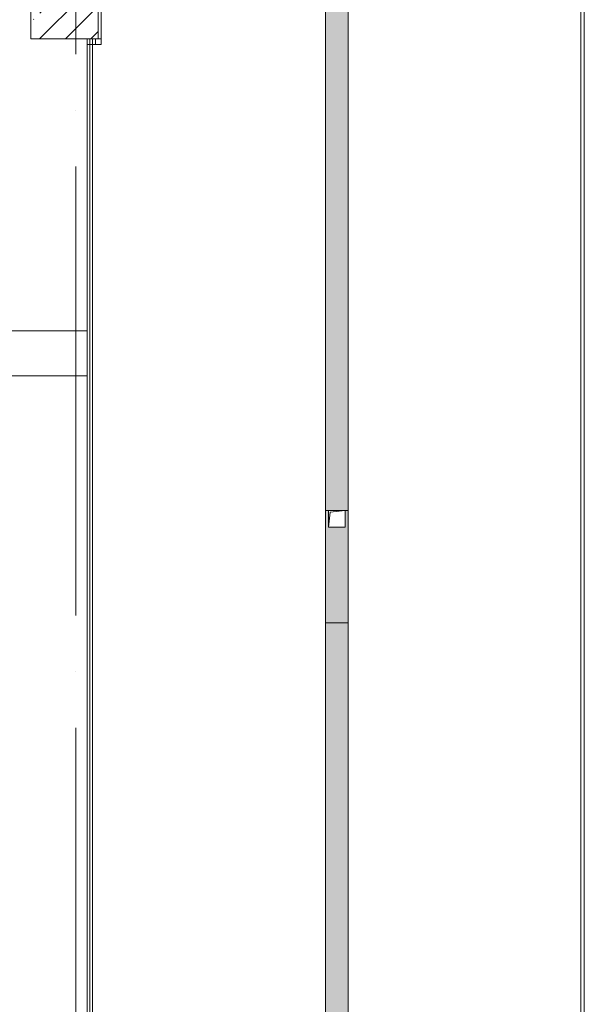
# Model space of a CAD drawing. Header units: millimetres. Extents: x -32229 to 169101, y -13689 to 125138.
# Tile 142 of 202: x 42935 to 47965, y 104450 to 113222. Entities that reach past the tile are written whole.
import ezdxf

# ---------------------------------------------------------------- set-up
doc = ezdxf.new("R2010")
doc.units = ezdxf.units.MM
doc.linetypes.add('ADSK_Линия сетки', pattern=[5000, 4000, -500, 0, -500])
for name, color, linetype, lineweight in [('A-FLOR-____-OTLN', 7, 'Continuous', 18), ('A-GENM-____-OTLN', 7, 'Continuous', 18), ('M-EQPM-____-OTLN', 7, 'Continuous', 18), ('S-COLS-____-MCUT', 7, 'Continuous', 40), ('S-COLS-____-OTLN', 7, 'Continuous', 18), ('S-GRID-____-OTLN', 7, 'Continuous', 9)]:
    doc.layers.add(name, color=color, linetype=linetype, lineweight=lineweight)

# ---------------------------------------------------------------- blocks, each defined once
blk = doc.blocks.new('АР_Лоток - 200х100h_ЛВ1-7511703--01 ЭМ')
at = {"layer": 'M-EQPM-____-OTLN', "lineweight": 13, "true_color": 0xf3f3f3}
blk.add_hatch(color=7, dxfattribs=at).paths.add_polyline_path([(8885, 100), (0, 100), (0, -100), (8885, -100), (8885, 75)])
at = {"layer": 'M-EQPM-____-OTLN', "color": 253, "lineweight": 13, "true_color": 0xaaaaaa}
for p, q in [((8885, 75), (8885, 100)), ((8885, -100), (8885, -75))]:
    blk.add_line(p, q, dxfattribs=at)
blk = doc.blocks.new('КР_Колонна_ЖБ_Прямоугольная - 600x800h_B40-V52--01 ЭМ')
at = {"layer": 'S-COLS-____-OTLN', "lineweight": 5, "true_color": 0xaaaaaa}
h = blk.add_hatch(dxfattribs=at)
h.set_pattern_fill('FP_14', color=253, style=0, pattern_type=2)
h.set_pattern_definition([(225, (43335.3, 113450), (228.0985, -228.0985), []), (225, (43107.2, 113450), (228.0985, -228.0985), [403.225, -80.645, 6.706, -73.939])])
h.paths.add_polyline_path([(-300, 400), (-300, -400), (300, -400), (300, 400), (-250, 400)])
at = {"layer": 'S-COLS-____-MCUT', "color": 253, "lineweight": 15, "true_color": 0xaaaaaa}
for p, q in [((300, 400), (-300, 400)), ((-300, 400), (-300, -400)), ((300, -400), (300, 400)), ((-300, -400), (-200, -400)), ((-200, -400), (0, -400)), ((0, -400), (300, -400))]:
    blk.add_line(p, q, dxfattribs=at)
blk = doc.blocks.new('АР_Канал вертикальный прямоугольный - ВК-5403405--01 ЭМ')
at = {"layer": 'M-EQPM-____-OTLN', "color": 253, "lineweight": 13, "true_color": 0xaaaaaa}
for p, q in [((75, 75), (-75, 75)), ((-75, 75), (-75, -75)), ((75, 75), (-75, 75)), ((-75, 75), (-75, -75)), ((-75, -75), (-75, 75)), ((-75, 75), (75, 75)), ((-75, -75), (-60, 60)), ((-75, -75), (-60, 60)), ((-60, 60), (75, 75)), ((-60, 60), (75, 75)), ((75, -75), (75, 75)), ((75, 75), (75, -75)), ((-75, -75), (75, -75)), ((75, -75), (-75, -75))]:
    blk.add_line(p, q, dxfattribs=at)
blk = doc.blocks.new('АР-Заполнение деф_ шва - Д_ш_-5806451--01 ЭМ')
at = {"layer": 'A-GENM-____-OTLN', "color": 253, "lineweight": 13, "true_color": 0xaaaaaa}
blk.add_line((0, -25), (21231.6, -25), dxfattribs=at)
blk = doc.blocks.new('АР-Заполнение деф_ шва - Д_ш_-5582077--01 ЭМ')
at = {"layer": 'A-GENM-____-OTLN', "color": 253, "lineweight": 13, "true_color": 0xaaaaaa}
for p, q in [((0, 25), (2575, 25)), ((0, -25), (2575, -25))]:
    blk.add_line(p, q, dxfattribs=at)
blk = doc.blocks.new('АР-Заполнение деф_ шва - Д_ш__Пристенный-4433562--01 ЭМ')
at = {"layer": 'A-GENM-____-OTLN', "color": 253, "lineweight": 13, "true_color": 0xaaaaaa}
for p, q in [((0, 25), (900, 25)), ((0, -25), (50, -25)), ((850, -25), (900, -25))]:
    blk.add_line(p, q, dxfattribs=at)
blk = doc.blocks.new('АР-Заполнение деф_ шва - Д_ш__Пристенный-4433237--01 ЭМ')
at = {"layer": 'A-GENM-____-OTLN', "color": 253, "lineweight": 13, "true_color": 0xaaaaaa}
for p, q in [((100, 25), (125, 25)), ((0, -25), (125, -25))]:
    blk.add_line(p, q, dxfattribs=at)
blk = doc.blocks.new('АР-Заполнение деф_ шва - Д_ш__Пристенный-V76--01 ЭМ')
at = {"layer": 'A-GENM-____-OTLN', "color": 253, "lineweight": 13, "true_color": 0xaaaaaa}
blk.add_line((0, 25), (400, 25), dxfattribs=at)
blk = doc.blocks.new('АР-Заполнение деф_ шва - Д_ш_-4327464--01 ЭМ')
at = {"layer": 'A-GENM-____-OTLN', "color": 253, "lineweight": 13, "true_color": 0xaaaaaa}
for p, q in [((0, 25), (5900, 25)), ((0, -25), (5900, -25))]:
    blk.add_line(p, q, dxfattribs=at)
blk = doc.blocks.new('АР_Лоток - 200х100h_L_1000_с вертик_отводом_ЛВ3-V108--01 ЭМ')
at = {"layer": 'M-EQPM-____-OTLN', "lineweight": 13, "true_color": 0xf3f3f3}
blk.add_hatch(color=7, dxfattribs=at).paths.add_polyline_path([(0, 60), (0, -100), (1000, -100), (1000, -75), (850, -75), (850, 75), (1000, 75), (1000, 100), (0, 100), (0, 75)])
at = {"layer": 'M-EQPM-____-OTLN', "color": 253, "lineweight": 13, "true_color": 0xaaaaaa}
for p, q in [((0, 100), (0, -100)), ((1000, 75), (1000, 100)), ((1000, -100), (1000, -75))]:
    blk.add_line(p, q, dxfattribs=at)
blk = doc.blocks.new('АР_Лоток - 200х100h_ЛВ1-7511702--01 ЭМ')
at = {"layer": 'M-EQPM-____-OTLN', "lineweight": 13, "true_color": 0xf3f3f3}
blk.add_hatch(color=7, dxfattribs=at).paths.add_polyline_path([(0, -100), (7038.6, -100), (7038.6, 100), (0, 100)])
at = {"layer": 'M-EQPM-____-OTLN', "color": 253, "lineweight": 13, "true_color": 0xaaaaaa}
blk.add_line((7038.6, -100), (7038.6, 100), dxfattribs=at)
blk = doc.blocks.new('Наметкина 10_РД_АР_П_отсоединено_rvt-1--01 ЭМ')
at = {"layer": 'A-FLOR-____-OTLN', "color": 253, "lineweight": 13, "true_color": 0xaaaaaa}
for p, q in [((47935.3, 119910), (47935.3, 98750)), ((47965.3, 98767.1), (47965.3, 119910.1)), ((45660.3, 100825), (45660.3, 117735)), ((45860.3, 117735), (45860.3, 100825)), ((43535.3, 113050), (43535.3, 110450)), ((43560.3, 113050), (43560.3, 97331.7)), ((43585.3, 98750), (43585.3, 113050)), ((43535.3, 110050), (43535.3, 104150))]:
    blk.add_line(p, q, dxfattribs=at)
at = {"layer": 'S-COLS-____-MCUT', "color": 253, "lineweight": 15, "true_color": 0xaaaaaa}
for p, q in [((43535.3, 110450), (41135.3, 110450)), ((43535.3, 110050), (43535.3, 110450)), ((41135.3, 110050), (43535.3, 110050))]:
    blk.add_line(p, q, dxfattribs=at)
at = {"layer": 'A-GENM-____-OTLN', "color": 253, "lineweight": 13, "true_color": 0xaaaaaa, "rotation": 270}
for name, p in [('АР-Заполнение деф_ шва - Д_ш_-5806451--01 ЭМ', (47960.3, 119960)), ('АР-Заполнение деф_ шва - Д_ш__Пристенный-4433562--01 ЭМ', (43635.3, 113900)), ('АР-Заполнение деф_ шва - Д_ш_-5582077--01 ЭМ', (43560.3, 113025)), ('АР-Заполнение деф_ шва - Д_ш__Пристенный-V76--01 ЭМ', (43560.3, 110450)), ('АР-Заполнение деф_ шва - Д_ш_-4327464--01 ЭМ', (43560.3, 110050))]:
    blk.add_blockref(name, p, dxfattribs=at)
at = {"layer": 'A-GENM-____-OTLN', "color": 253, "lineweight": 13, "true_color": 0xaaaaaa}
blk.add_blockref('АР-Заполнение деф_ шва - Д_ш__Пристенный-4433237--01 ЭМ', (43535.3, 113025), dxfattribs=at)
at = {"layer": 'M-EQPM-____-OTLN', "color": 253, "lineweight": 13, "true_color": 0xaaaaaa}
for name, p, rotation in [('АР_Лоток - 200х100h_ЛВ1-7511703--01 ЭМ', (45760.3, 117735), 270), ('АР_Лоток - 200х100h_L_1000_с вертик_отводом_ЛВ3-V108--01 ЭМ', (45760.3, 107850), 90), ('АР_Лоток - 200х100h_ЛВ1-7511702--01 ЭМ', (45760.3, 100811.4), 90)]:
    blk.add_blockref(name, p, dxfattribs=dict(at, rotation=rotation))
blk.add_blockref('АР_Канал вертикальный прямоугольный - ВК-5403405--01 ЭМ', (45760.3, 108775), dxfattribs=at)
at = {"layer": 'S-COLS-____-OTLN', "color": 253, "lineweight": 13, "true_color": 0xaaaaaa, "rotation": 180}
blk.add_blockref('КР_Колонна_ЖБ_Прямоугольная - 600x800h_B40-V52--01 ЭМ', (43335.3, 113450), dxfattribs=at)

msp = doc.modelspace()

# ---------------------------------------------------------------- linework, layer by layer
at = {"layer": 'S-GRID-____-OTLN', "color": 253, "linetype": 'ADSK_Линия сетки', "true_color": 0xaaaaaa}
msp.add_line((43435.3, -12088.9), (43435.3, 125138.4), dxfattribs=at)

# ---------------------------------------------------------------- block references
at = {"lineweight": 5}
msp.add_blockref('Наметкина 10_РД_АР_П_отсоединено_rvt-1--01 ЭМ', (0, 0), dxfattribs=at)

doc.saveas('drawing.dxf')
